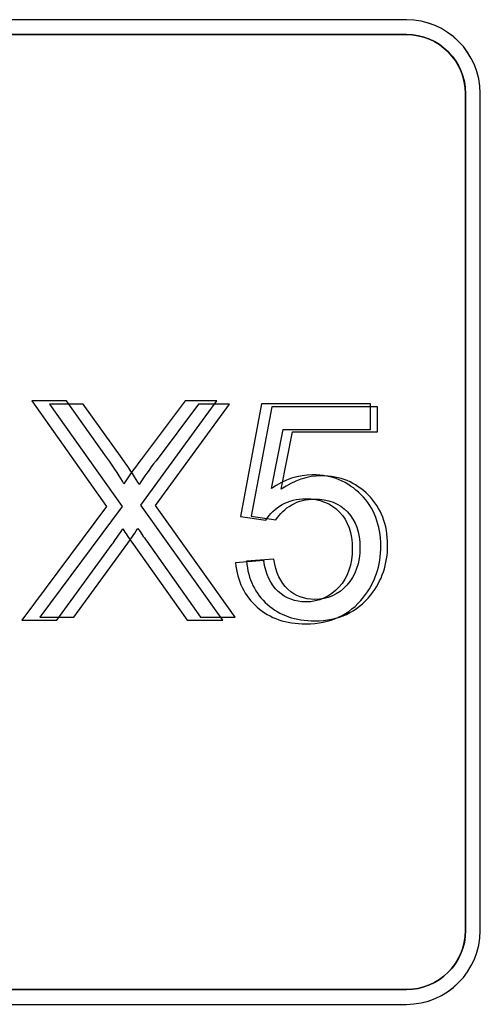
# Model space of a CAD drawing. Header units: millimetres. Extents: x 7146 to 9164, y -1568 to -663.
# Tile 141 of 187: x 7453 to 7460, y -1046 to -1032. Entities that reach past the tile are written whole.
import ezdxf

# ---------------------------------------------------------------- set-up
doc = ezdxf.new("R2010")
doc.units = ezdxf.units.MM
doc.header["$LTSCALE"] = 3

msp = doc.modelspace()

# ---------------------------------------------------------------- linework, layer by layer
at = {"linetype": 'Continuous', "lineweight": 30}
for points, knots in [([(7446.891, -1032.02), (7446.891, -1032.02), (7458.791, -1032.02), (7458.791, -1032.02), (7458.791, -1032.02), (7459.369, -1032.02), (7459.841, -1032.492), (7459.841, -1033.07), (7459.841, -1033.07), (7459.841, -1033.07), (7459.841, -1044.97), (7459.841, -1044.97), (7459.841, -1044.97), (7459.841, -1045.547), (7459.369, -1046.02), (7458.791, -1046.02), (7458.791, -1046.02), (7458.791, -1046.02), (7446.891, -1046.02), (7446.891, -1046.02), (7446.891, -1046.02), (7446.314, -1046.02), (7445.841, -1045.547), (7445.841, -1044.97), (7445.841, -1044.97), (7445.841, -1044.97), (7445.841, -1033.07), (7445.841, -1033.07), (7445.841, -1033.07), (7445.841, -1032.492), (7446.314, -1032.02), (7446.891, -1032.02)], [0, 0, 0, 0, 0.111111, 0.111111, 0.111111, 0.111111, 0.222222, 0.222222, 0.222222, 0.222222, 0.333333, 0.333333, 0.333333, 0.333333, 0.444444, 0.444444, 0.444444, 0.444444, 0.555556, 0.555556, 0.555556, 0.555556, 0.666667, 0.666667, 0.666667, 0.666667, 0.777778, 0.777778, 0.777778, 0.777778, 1, 1, 1, 1]), ([(7446.891, -1032.02), (7446.891, -1032.02), (7458.792, -1032.02), (7458.792, -1032.02), (7458.792, -1032.02), (7459.369, -1032.02), (7459.841, -1032.492), (7459.841, -1033.07), (7459.841, -1033.07), (7459.841, -1033.07), (7459.841, -1044.97), (7459.841, -1044.97), (7459.841, -1044.97), (7459.841, -1045.547), (7459.369, -1046.02), (7458.792, -1046.02), (7458.792, -1046.02), (7458.792, -1046.02), (7446.891, -1046.02), (7446.891, -1046.02), (7446.891, -1046.02), (7446.314, -1046.02), (7445.841, -1045.547), (7445.841, -1044.97), (7445.841, -1044.97), (7445.841, -1044.97), (7445.841, -1033.07), (7445.841, -1033.07), (7445.841, -1033.07), (7445.841, -1032.492), (7446.314, -1032.02), (7446.891, -1032.02)], [0, 0, 0, 0, 0.111111, 0.111111, 0.111111, 0.111111, 0.222222, 0.222222, 0.222222, 0.222222, 0.333333, 0.333333, 0.333333, 0.333333, 0.444444, 0.444444, 0.444444, 0.444444, 0.555556, 0.555556, 0.555556, 0.555556, 0.666667, 0.666667, 0.666667, 0.666667, 0.777778, 0.777778, 0.777778, 0.777778, 1, 1, 1, 1]), ([(7446.891, -1032.02), (7446.891, -1032.02), (7458.792, -1032.02), (7458.792, -1032.02), (7458.792, -1032.02), (7459.369, -1032.02), (7459.841, -1032.492), (7459.841, -1033.07), (7459.841, -1033.07), (7459.841, -1033.07), (7459.841, -1044.97), (7459.841, -1044.97), (7459.841, -1044.97), (7459.841, -1045.547), (7459.369, -1046.02), (7458.792, -1046.02), (7458.792, -1046.02), (7458.792, -1046.02), (7446.891, -1046.02), (7446.891, -1046.02), (7446.891, -1046.02), (7446.314, -1046.02), (7445.841, -1045.547), (7445.841, -1044.97), (7445.841, -1044.97), (7445.841, -1044.97), (7445.841, -1033.07), (7445.841, -1033.07), (7445.841, -1033.07), (7445.841, -1032.492), (7446.314, -1032.02), (7446.891, -1032.02)], [0, 0, 0, 0, 0.111111, 0.111111, 0.111111, 0.111111, 0.222222, 0.222222, 0.222222, 0.222222, 0.333333, 0.333333, 0.333333, 0.333333, 0.444444, 0.444444, 0.444444, 0.444444, 0.555556, 0.555556, 0.555556, 0.555556, 0.666667, 0.666667, 0.666667, 0.666667, 0.777778, 0.777778, 0.777778, 0.777778, 1, 1, 1, 1]), ([(7446.891, -1032.02), (7446.891, -1032.02), (7458.791, -1032.02), (7458.791, -1032.02), (7458.791, -1032.02), (7459.369, -1032.02), (7459.841, -1032.492), (7459.841, -1033.07), (7459.841, -1033.07), (7459.841, -1033.07), (7459.841, -1044.97), (7459.841, -1044.97), (7459.841, -1044.97), (7459.841, -1045.547), (7459.369, -1046.02), (7458.791, -1046.02), (7458.791, -1046.02), (7458.791, -1046.02), (7446.891, -1046.02), (7446.891, -1046.02), (7446.891, -1046.02), (7446.314, -1046.02), (7445.841, -1045.547), (7445.841, -1044.97), (7445.841, -1044.97), (7445.841, -1044.97), (7445.841, -1033.07), (7445.841, -1033.07), (7445.841, -1033.07), (7445.841, -1032.492), (7446.314, -1032.02), (7446.891, -1032.02)], [0, 0, 0, 0, 0.111111, 0.111111, 0.111111, 0.111111, 0.222222, 0.222222, 0.222222, 0.222222, 0.333333, 0.333333, 0.333333, 0.333333, 0.444444, 0.444444, 0.444444, 0.444444, 0.555556, 0.555556, 0.555556, 0.555556, 0.666667, 0.666667, 0.666667, 0.666667, 0.777778, 0.777778, 0.777778, 0.777778, 1, 1, 1, 1]), ([(7446.891, -1032.02), (7446.891, -1032.02), (7458.791, -1032.02), (7458.791, -1032.02), (7458.791, -1032.02), (7459.369, -1032.02), (7459.841, -1032.492), (7459.841, -1033.07), (7459.841, -1033.07), (7459.841, -1033.07), (7459.841, -1044.97), (7459.841, -1044.97), (7459.841, -1044.97), (7459.841, -1045.547), (7459.369, -1046.02), (7458.791, -1046.02), (7458.791, -1046.02), (7458.791, -1046.02), (7446.891, -1046.02), (7446.891, -1046.02), (7446.891, -1046.02), (7446.314, -1046.02), (7445.841, -1045.547), (7445.841, -1044.97), (7445.841, -1044.97), (7445.841, -1044.97), (7445.841, -1033.07), (7445.841, -1033.07), (7445.841, -1033.07), (7445.841, -1032.492), (7446.314, -1032.02), (7446.891, -1032.02)], [0, 0, 0, 0, 0.111111, 0.111111, 0.111111, 0.111111, 0.222222, 0.222222, 0.222222, 0.222222, 0.333333, 0.333333, 0.333333, 0.333333, 0.444444, 0.444444, 0.444444, 0.444444, 0.555556, 0.555556, 0.555556, 0.555556, 0.666667, 0.666667, 0.666667, 0.666667, 0.777778, 0.777778, 0.777778, 0.777778, 1, 1, 1, 1]), ([(7446.891, -1032.02), (7446.891, -1032.02), (7458.792, -1032.02), (7458.792, -1032.02), (7458.792, -1032.02), (7459.369, -1032.02), (7459.841, -1032.492), (7459.841, -1033.069), (7459.841, -1033.069), (7459.841, -1033.069), (7459.841, -1044.97), (7459.841, -1044.97), (7459.841, -1044.97), (7459.841, -1045.547), (7459.369, -1046.02), (7458.792, -1046.02), (7458.792, -1046.02), (7458.792, -1046.02), (7446.891, -1046.02), (7446.891, -1046.02), (7446.891, -1046.02), (7446.314, -1046.02), (7445.841, -1045.547), (7445.841, -1044.97), (7445.841, -1044.97), (7445.841, -1044.97), (7445.841, -1033.069), (7445.841, -1033.069), (7445.841, -1033.069), (7445.841, -1032.492), (7446.314, -1032.02), (7446.891, -1032.02)], [0, 0, 0, 0, 0.111111, 0.111111, 0.111111, 0.111111, 0.222222, 0.222222, 0.222222, 0.222222, 0.333333, 0.333333, 0.333333, 0.333333, 0.444444, 0.444444, 0.444444, 0.444444, 0.555556, 0.555556, 0.555556, 0.555556, 0.666667, 0.666667, 0.666667, 0.666667, 0.777778, 0.777778, 0.777778, 0.777778, 1, 1, 1, 1]), ([(7459.631, -1044.97), (7459.631, -1044.97), (7459.631, -1033.07), (7459.631, -1033.07), (7459.631, -1033.07), (7459.631, -1032.608), (7459.253, -1032.23), (7458.791, -1032.23), (7458.791, -1032.23), (7458.791, -1032.23), (7450.734, -1032.23), (7450.734, -1032.23), (7450.734, -1032.23), (7450.734, -1032.23), (7450.723, -1032.23), (7450.723, -1032.23), (7450.723, -1032.23), (7450.723, -1032.23), (7446.051, -1036.9), (7446.051, -1036.9), (7446.051, -1036.9), (7446.051, -1036.9), (7446.051, -1036.989), (7446.051, -1036.989), (7446.051, -1036.989), (7446.051, -1036.989), (7446.051, -1044.97), (7446.051, -1044.97), (7446.051, -1044.97), (7446.051, -1045.432), (7446.429, -1045.81), (7446.891, -1045.81), (7446.891, -1045.81), (7446.891, -1045.81), (7458.791, -1045.81), (7458.791, -1045.81), (7458.791, -1045.81), (7459.253, -1045.81), (7459.631, -1045.432), (7459.631, -1044.97)], [0, 0, 0, 0, 0.090909, 0.090909, 0.090909, 0.090909, 0.181818, 0.181818, 0.181818, 0.181818, 0.272727, 0.272727, 0.272727, 0.272727, 0.363636, 0.363636, 0.363636, 0.363636, 0.454545, 0.454545, 0.454545, 0.454545, 0.545455, 0.545455, 0.545455, 0.545455, 0.636364, 0.636364, 0.636364, 0.636364, 0.727273, 0.727273, 0.727273, 0.727273, 0.818182, 0.818182, 0.818182, 0.818182, 1, 1, 1, 1]), ([(7450.723, -1032.23), (7450.723, -1032.23), (7450.734, -1032.23), (7450.734, -1032.23), (7450.734, -1032.23), (7450.734, -1032.23), (7458.791, -1032.23), (7458.791, -1032.23), (7458.791, -1032.23), (7459.253, -1032.23), (7459.631, -1032.608), (7459.631, -1033.07), (7459.631, -1033.07), (7459.631, -1033.07), (7459.631, -1044.97), (7459.631, -1044.97), (7459.631, -1044.97), (7459.631, -1045.432), (7459.253, -1045.81), (7458.791, -1045.81), (7458.791, -1045.81), (7458.791, -1045.81), (7446.891, -1045.81), (7446.891, -1045.81), (7446.891, -1045.81), (7446.429, -1045.81), (7446.051, -1045.432), (7446.051, -1044.97), (7446.051, -1044.97), (7446.051, -1044.97), (7446.051, -1036.989), (7446.051, -1036.989), (7446.051, -1036.989), (7446.051, -1036.989), (7446.051, -1036.9), (7446.051, -1036.9), (7446.051, -1036.9), (7446.051, -1036.9), (7450.723, -1032.23), (7450.723, -1032.23)], [0, 0, 0, 0, 0.090909, 0.090909, 0.090909, 0.090909, 0.181818, 0.181818, 0.181818, 0.181818, 0.272727, 0.272727, 0.272727, 0.272727, 0.363636, 0.363636, 0.363636, 0.363636, 0.454545, 0.454545, 0.454545, 0.454545, 0.545455, 0.545455, 0.545455, 0.545455, 0.636364, 0.636364, 0.636364, 0.636364, 0.727273, 0.727273, 0.727273, 0.727273, 0.818182, 0.818182, 0.818182, 0.818182, 1, 1, 1, 1]), ([(7459.631, -1044.97), (7459.631, -1044.97), (7459.631, -1033.07), (7459.631, -1033.07), (7459.631, -1033.07), (7459.631, -1032.608), (7459.253, -1032.23), (7458.791, -1032.23), (7458.791, -1032.23), (7458.791, -1032.23), (7450.734, -1032.23), (7450.734, -1032.23), (7450.734, -1032.23), (7450.734, -1032.23), (7450.723, -1032.23), (7450.723, -1032.23), (7450.723, -1032.23), (7450.723, -1032.23), (7446.051, -1036.9), (7446.051, -1036.9), (7446.051, -1036.9), (7446.051, -1036.9), (7446.051, -1036.989), (7446.051, -1036.989), (7446.051, -1036.989), (7446.051, -1036.989), (7446.051, -1044.97), (7446.051, -1044.97), (7446.051, -1044.97), (7446.051, -1045.432), (7446.429, -1045.81), (7446.891, -1045.81), (7446.891, -1045.81), (7446.891, -1045.81), (7458.791, -1045.81), (7458.791, -1045.81), (7458.791, -1045.81), (7459.253, -1045.81), (7459.631, -1045.432), (7459.631, -1044.97)], [0, 0, 0, 0, 0.090909, 0.090909, 0.090909, 0.090909, 0.181818, 0.181818, 0.181818, 0.181818, 0.272727, 0.272727, 0.272727, 0.272727, 0.363636, 0.363636, 0.363636, 0.363636, 0.454545, 0.454545, 0.454545, 0.454545, 0.545455, 0.545455, 0.545455, 0.545455, 0.636364, 0.636364, 0.636364, 0.636364, 0.727273, 0.727273, 0.727273, 0.727273, 0.818182, 0.818182, 0.818182, 0.818182, 1, 1, 1, 1]), ([(7450.723, -1032.23), (7450.723, -1032.23), (7450.734, -1032.23), (7450.734, -1032.23), (7450.734, -1032.23), (7450.734, -1032.23), (7458.791, -1032.23), (7458.791, -1032.23), (7458.791, -1032.23), (7459.253, -1032.23), (7459.631, -1032.608), (7459.631, -1033.07), (7459.631, -1033.07), (7459.631, -1033.07), (7459.631, -1044.97), (7459.631, -1044.97), (7459.631, -1044.97), (7459.631, -1045.432), (7459.253, -1045.81), (7458.791, -1045.81), (7458.791, -1045.81), (7458.791, -1045.81), (7446.891, -1045.81), (7446.891, -1045.81), (7446.891, -1045.81), (7446.429, -1045.81), (7446.051, -1045.432), (7446.051, -1044.97), (7446.051, -1044.97), (7446.051, -1044.97), (7446.051, -1036.989), (7446.051, -1036.989), (7446.051, -1036.989), (7446.051, -1036.989), (7446.051, -1036.9), (7446.051, -1036.9), (7446.051, -1036.9), (7446.051, -1036.9), (7450.723, -1032.23), (7450.723, -1032.23)], [0, 0, 0, 0, 0.090909, 0.090909, 0.090909, 0.090909, 0.181818, 0.181818, 0.181818, 0.181818, 0.272727, 0.272727, 0.272727, 0.272727, 0.363636, 0.363636, 0.363636, 0.363636, 0.454545, 0.454545, 0.454545, 0.454545, 0.545455, 0.545455, 0.545455, 0.545455, 0.636364, 0.636364, 0.636364, 0.636364, 0.727273, 0.727273, 0.727273, 0.727273, 0.818182, 0.818182, 0.818182, 0.818182, 1, 1, 1, 1]), ([(7459.631, -1044.97), (7459.631, -1044.97), (7459.631, -1033.07), (7459.631, -1033.07), (7459.631, -1033.07), (7459.631, -1032.608), (7459.253, -1032.23), (7458.791, -1032.23), (7458.791, -1032.23), (7458.791, -1032.23), (7450.734, -1032.23), (7450.734, -1032.23), (7450.734, -1032.23), (7450.734, -1032.23), (7450.723, -1032.23), (7450.723, -1032.23), (7450.723, -1032.23), (7450.723, -1032.23), (7446.051, -1036.9), (7446.051, -1036.9), (7446.051, -1036.9), (7446.051, -1036.9), (7446.051, -1036.989), (7446.051, -1036.989), (7446.051, -1036.989), (7446.051, -1036.989), (7446.051, -1044.97), (7446.051, -1044.97), (7446.051, -1044.97), (7446.051, -1045.432), (7446.429, -1045.81), (7446.891, -1045.81), (7446.891, -1045.81), (7446.891, -1045.81), (7458.791, -1045.81), (7458.791, -1045.81), (7458.791, -1045.81), (7459.253, -1045.81), (7459.631, -1045.432), (7459.631, -1044.97)], [0, 0, 0, 0, 0.090909, 0.090909, 0.090909, 0.090909, 0.181818, 0.181818, 0.181818, 0.181818, 0.272727, 0.272727, 0.272727, 0.272727, 0.363636, 0.363636, 0.363636, 0.363636, 0.454545, 0.454545, 0.454545, 0.454545, 0.545455, 0.545455, 0.545455, 0.545455, 0.636364, 0.636364, 0.636364, 0.636364, 0.727273, 0.727273, 0.727273, 0.727273, 0.818182, 0.818182, 0.818182, 0.818182, 1, 1, 1, 1]), ([(7450.723, -1032.23), (7450.723, -1032.23), (7450.734, -1032.23), (7450.734, -1032.23), (7450.734, -1032.23), (7450.734, -1032.23), (7458.791, -1032.23), (7458.791, -1032.23), (7458.791, -1032.23), (7459.253, -1032.23), (7459.631, -1032.608), (7459.631, -1033.07), (7459.631, -1033.07), (7459.631, -1033.07), (7459.631, -1044.97), (7459.631, -1044.97), (7459.631, -1044.97), (7459.631, -1045.432), (7459.253, -1045.81), (7458.791, -1045.81), (7458.791, -1045.81), (7458.791, -1045.81), (7446.891, -1045.81), (7446.891, -1045.81), (7446.891, -1045.81), (7446.429, -1045.81), (7446.051, -1045.432), (7446.051, -1044.97), (7446.051, -1044.97), (7446.051, -1044.97), (7446.051, -1036.989), (7446.051, -1036.989), (7446.051, -1036.989), (7446.051, -1036.989), (7446.051, -1036.9), (7446.051, -1036.9), (7446.051, -1036.9), (7446.051, -1036.9), (7450.723, -1032.23), (7450.723, -1032.23)], [0, 0, 0, 0, 0.090909, 0.090909, 0.090909, 0.090909, 0.181818, 0.181818, 0.181818, 0.181818, 0.272727, 0.272727, 0.272727, 0.272727, 0.363636, 0.363636, 0.363636, 0.363636, 0.454545, 0.454545, 0.454545, 0.454545, 0.545455, 0.545455, 0.545455, 0.545455, 0.636364, 0.636364, 0.636364, 0.636364, 0.727273, 0.727273, 0.727273, 0.727273, 0.818182, 0.818182, 0.818182, 0.818182, 1, 1, 1, 1]), ([(7450.723, -1032.23), (7450.723, -1032.23), (7450.734, -1032.23), (7450.734, -1032.23), (7450.734, -1032.23), (7450.734, -1032.23), (7458.791, -1032.23), (7458.791, -1032.23), (7458.791, -1032.23), (7459.253, -1032.23), (7459.631, -1032.608), (7459.631, -1033.07), (7459.631, -1033.07), (7459.631, -1033.07), (7459.631, -1044.97), (7459.631, -1044.97), (7459.631, -1044.97), (7459.631, -1045.432), (7459.253, -1045.81), (7458.791, -1045.81), (7458.791, -1045.81), (7458.791, -1045.81), (7446.891, -1045.81), (7446.891, -1045.81), (7446.891, -1045.81), (7446.429, -1045.81), (7446.051, -1045.432), (7446.051, -1044.97), (7446.051, -1044.97), (7446.051, -1044.97), (7446.051, -1036.989), (7446.051, -1036.989), (7446.051, -1036.989), (7446.051, -1036.989), (7446.051, -1036.9), (7446.051, -1036.9), (7446.051, -1036.9), (7446.051, -1036.9), (7450.723, -1032.23), (7450.723, -1032.23)], [0, 0, 0, 0, 0.090909, 0.090909, 0.090909, 0.090909, 0.181818, 0.181818, 0.181818, 0.181818, 0.272727, 0.272727, 0.272727, 0.272727, 0.363636, 0.363636, 0.363636, 0.363636, 0.454545, 0.454545, 0.454545, 0.454545, 0.545455, 0.545455, 0.545455, 0.545455, 0.636364, 0.636364, 0.636364, 0.636364, 0.727273, 0.727273, 0.727273, 0.727273, 0.818182, 0.818182, 0.818182, 0.818182, 1, 1, 1, 1]), ([(7459.631, -1044.97), (7459.631, -1044.97), (7459.631, -1033.07), (7459.631, -1033.07), (7459.631, -1033.07), (7459.631, -1032.608), (7459.253, -1032.23), (7458.791, -1032.23), (7458.791, -1032.23), (7458.791, -1032.23), (7450.734, -1032.23), (7450.734, -1032.23), (7450.734, -1032.23), (7450.734, -1032.23), (7450.723, -1032.23), (7450.723, -1032.23), (7450.723, -1032.23), (7450.723, -1032.23), (7446.051, -1036.9), (7446.051, -1036.9), (7446.051, -1036.9), (7446.051, -1036.9), (7446.051, -1036.989), (7446.051, -1036.989), (7446.051, -1036.989), (7446.051, -1036.989), (7446.051, -1044.97), (7446.051, -1044.97), (7446.051, -1044.97), (7446.051, -1045.432), (7446.429, -1045.81), (7446.891, -1045.81), (7446.891, -1045.81), (7446.891, -1045.81), (7458.791, -1045.81), (7458.791, -1045.81), (7458.791, -1045.81), (7459.253, -1045.81), (7459.631, -1045.432), (7459.631, -1044.97)], [0, 0, 0, 0, 0.090909, 0.090909, 0.090909, 0.090909, 0.181818, 0.181818, 0.181818, 0.181818, 0.272727, 0.272727, 0.272727, 0.272727, 0.363636, 0.363636, 0.363636, 0.363636, 0.454545, 0.454545, 0.454545, 0.454545, 0.545455, 0.545455, 0.545455, 0.545455, 0.636364, 0.636364, 0.636364, 0.636364, 0.727273, 0.727273, 0.727273, 0.727273, 0.818182, 0.818182, 0.818182, 0.818182, 1, 1, 1, 1]), ([(7450.723, -1032.23), (7450.723, -1032.23), (7450.734, -1032.23), (7450.734, -1032.23), (7450.734, -1032.23), (7450.734, -1032.23), (7458.791, -1032.23), (7458.791, -1032.23), (7458.791, -1032.23), (7459.253, -1032.23), (7459.631, -1032.608), (7459.631, -1033.07), (7459.631, -1033.07), (7459.631, -1033.07), (7459.631, -1044.97), (7459.631, -1044.97), (7459.631, -1044.97), (7459.631, -1045.432), (7459.253, -1045.81), (7458.791, -1045.81), (7458.791, -1045.81), (7458.791, -1045.81), (7446.891, -1045.81), (7446.891, -1045.81), (7446.891, -1045.81), (7446.429, -1045.81), (7446.051, -1045.432), (7446.051, -1044.97), (7446.051, -1044.97), (7446.051, -1044.97), (7446.051, -1036.989), (7446.051, -1036.989), (7446.051, -1036.989), (7446.051, -1036.989), (7446.051, -1036.9), (7446.051, -1036.9), (7446.051, -1036.9), (7446.051, -1036.9), (7450.723, -1032.23), (7450.723, -1032.23)], [0, 0, 0, 0, 0.090909, 0.090909, 0.090909, 0.090909, 0.181818, 0.181818, 0.181818, 0.181818, 0.272727, 0.272727, 0.272727, 0.272727, 0.363636, 0.363636, 0.363636, 0.363636, 0.454545, 0.454545, 0.454545, 0.454545, 0.545455, 0.545455, 0.545455, 0.545455, 0.636364, 0.636364, 0.636364, 0.636364, 0.727273, 0.727273, 0.727273, 0.727273, 0.818182, 0.818182, 0.818182, 0.818182, 1, 1, 1, 1]), ([(7459.631, -1044.97), (7459.631, -1044.97), (7459.631, -1033.07), (7459.631, -1033.07), (7459.631, -1033.07), (7459.631, -1032.608), (7459.253, -1032.23), (7458.791, -1032.23), (7458.791, -1032.23), (7458.791, -1032.23), (7450.734, -1032.23), (7450.734, -1032.23), (7450.734, -1032.23), (7450.734, -1032.23), (7450.723, -1032.23), (7450.723, -1032.23), (7450.723, -1032.23), (7450.723, -1032.23), (7446.051, -1036.9), (7446.051, -1036.9), (7446.051, -1036.9), (7446.051, -1036.9), (7446.051, -1036.989), (7446.051, -1036.989), (7446.051, -1036.989), (7446.051, -1036.989), (7446.051, -1044.97), (7446.051, -1044.97), (7446.051, -1044.97), (7446.051, -1045.432), (7446.429, -1045.81), (7446.891, -1045.81), (7446.891, -1045.81), (7446.891, -1045.81), (7458.791, -1045.81), (7458.791, -1045.81), (7458.791, -1045.81), (7459.253, -1045.81), (7459.631, -1045.432), (7459.631, -1044.97)], [0, 0, 0, 0, 0.090909, 0.090909, 0.090909, 0.090909, 0.181818, 0.181818, 0.181818, 0.181818, 0.272727, 0.272727, 0.272727, 0.272727, 0.363636, 0.363636, 0.363636, 0.363636, 0.454545, 0.454545, 0.454545, 0.454545, 0.545455, 0.545455, 0.545455, 0.545455, 0.636364, 0.636364, 0.636364, 0.636364, 0.727273, 0.727273, 0.727273, 0.727273, 0.818182, 0.818182, 0.818182, 0.818182, 1, 1, 1, 1]), ([(7450.723, -1032.23), (7450.723, -1032.23), (7450.735, -1032.23), (7450.735, -1032.23), (7450.735, -1032.23), (7450.735, -1032.23), (7458.792, -1032.23), (7458.792, -1032.23), (7458.792, -1032.23), (7459.254, -1032.23), (7459.632, -1032.608), (7459.632, -1033.07), (7459.632, -1033.07), (7459.632, -1033.07), (7459.632, -1044.97), (7459.632, -1044.97), (7459.632, -1044.97), (7459.632, -1045.432), (7459.254, -1045.81), (7458.792, -1045.81), (7458.792, -1045.81), (7458.792, -1045.81), (7446.892, -1045.81), (7446.892, -1045.81), (7446.892, -1045.81), (7446.429, -1045.81), (7446.051, -1045.432), (7446.051, -1044.97), (7446.051, -1044.97), (7446.051, -1044.97), (7446.051, -1036.989), (7446.051, -1036.989), (7446.051, -1036.989), (7446.051, -1036.989), (7446.051, -1036.9), (7446.051, -1036.9), (7446.051, -1036.9), (7446.051, -1036.9), (7450.723, -1032.23), (7450.723, -1032.23)], [0, 0, 0, 0, 0.090909, 0.090909, 0.090909, 0.090909, 0.181818, 0.181818, 0.181818, 0.181818, 0.272727, 0.272727, 0.272727, 0.272727, 0.363636, 0.363636, 0.363636, 0.363636, 0.454545, 0.454545, 0.454545, 0.454545, 0.545455, 0.545455, 0.545455, 0.545455, 0.636364, 0.636364, 0.636364, 0.636364, 0.727273, 0.727273, 0.727273, 0.727273, 0.818182, 0.818182, 0.818182, 0.818182, 1, 1, 1, 1]), ([(7459.632, -1044.97), (7459.632, -1044.97), (7459.632, -1033.07), (7459.632, -1033.07), (7459.632, -1033.07), (7459.632, -1032.608), (7459.254, -1032.23), (7458.792, -1032.23), (7458.792, -1032.23), (7458.792, -1032.23), (7450.735, -1032.23), (7450.735, -1032.23), (7450.735, -1032.23), (7450.735, -1032.23), (7450.723, -1032.23), (7450.723, -1032.23), (7450.723, -1032.23), (7450.723, -1032.23), (7446.051, -1036.9), (7446.051, -1036.9), (7446.051, -1036.9), (7446.051, -1036.9), (7446.051, -1036.989), (7446.051, -1036.989), (7446.051, -1036.989), (7446.051, -1036.989), (7446.051, -1044.97), (7446.051, -1044.97), (7446.051, -1044.97), (7446.051, -1045.432), (7446.429, -1045.81), (7446.892, -1045.81), (7446.892, -1045.81), (7446.892, -1045.81), (7458.792, -1045.81), (7458.792, -1045.81), (7458.792, -1045.81), (7459.254, -1045.81), (7459.632, -1045.432), (7459.632, -1044.97)], [0, 0, 0, 0, 0.090909, 0.090909, 0.090909, 0.090909, 0.181818, 0.181818, 0.181818, 0.181818, 0.272727, 0.272727, 0.272727, 0.272727, 0.363636, 0.363636, 0.363636, 0.363636, 0.454545, 0.454545, 0.454545, 0.454545, 0.545455, 0.545455, 0.545455, 0.545455, 0.636364, 0.636364, 0.636364, 0.636364, 0.727273, 0.727273, 0.727273, 0.727273, 0.818182, 0.818182, 0.818182, 0.818182, 1, 1, 1, 1]), ([(7453.325, -1040.559), (7453.325, -1040.559), (7454.53, -1038.941), (7454.53, -1038.941), (7454.53, -1038.941), (7454.53, -1038.941), (7453.469, -1037.441), (7453.469, -1037.441), (7453.469, -1037.441), (7453.469, -1037.441), (7453.96, -1037.441), (7453.96, -1037.441), (7453.96, -1037.441), (7453.96, -1037.441), (7454.528, -1038.239), (7454.528, -1038.239), (7454.528, -1038.239), (7454.647, -1038.404), (7454.729, -1038.531), (7454.776, -1038.618), (7454.776, -1038.618), (7454.846, -1038.509), (7454.929, -1038.393), (7455.024, -1038.271), (7455.024, -1038.271), (7455.024, -1038.271), (7455.647, -1037.441), (7455.647, -1037.441), (7455.647, -1037.441), (7455.647, -1037.441), (7456.099, -1037.441), (7456.099, -1037.441), (7456.099, -1037.441), (7456.099, -1037.441), (7455.016, -1038.923), (7455.016, -1038.923), (7455.016, -1038.923), (7455.016, -1038.923), (7456.182, -1040.559), (7456.182, -1040.559), (7456.182, -1040.559), (7456.182, -1040.559), (7455.675, -1040.559), (7455.675, -1040.559), (7455.675, -1040.559), (7455.675, -1040.559), (7454.888, -1039.447), (7454.888, -1039.447), (7454.888, -1039.447), (7454.843, -1039.384), (7454.801, -1039.321), (7454.761, -1039.258), (7454.761, -1039.258), (7454.691, -1039.363), (7454.642, -1039.436), (7454.611, -1039.478), (7454.611, -1039.478), (7454.611, -1039.478), (7453.821, -1040.559), (7453.821, -1040.559), (7453.821, -1040.559), (7453.821, -1040.559), (7453.325, -1040.559), (7453.325, -1040.559)], [0, 0, 0, 0, 0.058824, 0.058824, 0.058824, 0.058824, 0.117647, 0.117647, 0.117647, 0.117647, 0.176471, 0.176471, 0.176471, 0.176471, 0.235294, 0.235294, 0.235294, 0.235294, 0.294118, 0.294118, 0.294118, 0.294118, 0.352941, 0.352941, 0.352941, 0.352941, 0.411765, 0.411765, 0.411765, 0.411765, 0.470588, 0.470588, 0.470588, 0.470588, 0.529412, 0.529412, 0.529412, 0.529412, 0.588235, 0.588235, 0.588235, 0.588235, 0.647059, 0.647059, 0.647059, 0.647059, 0.705882, 0.705882, 0.705882, 0.705882, 0.764706, 0.764706, 0.764706, 0.764706, 0.823529, 0.823529, 0.823529, 0.823529, 0.882353, 0.882353, 0.882353, 0.882353, 1, 1, 1, 1]), ([(7453.325, -1040.559), (7453.325, -1040.559), (7454.53, -1038.941), (7454.53, -1038.941), (7454.53, -1038.941), (7454.53, -1038.941), (7453.469, -1037.441), (7453.469, -1037.441), (7453.469, -1037.441), (7453.469, -1037.441), (7453.96, -1037.441), (7453.96, -1037.441), (7453.96, -1037.441), (7453.96, -1037.441), (7454.528, -1038.239), (7454.528, -1038.239), (7454.528, -1038.239), (7454.647, -1038.404), (7454.729, -1038.531), (7454.776, -1038.618), (7454.776, -1038.618), (7454.846, -1038.509), (7454.929, -1038.393), (7455.024, -1038.271), (7455.024, -1038.271), (7455.024, -1038.271), (7455.647, -1037.441), (7455.647, -1037.441), (7455.647, -1037.441), (7455.647, -1037.441), (7456.099, -1037.441), (7456.099, -1037.441), (7456.099, -1037.441), (7456.099, -1037.441), (7455.016, -1038.923), (7455.016, -1038.923), (7455.016, -1038.923), (7455.016, -1038.923), (7456.182, -1040.559), (7456.182, -1040.559), (7456.182, -1040.559), (7456.182, -1040.559), (7455.675, -1040.559), (7455.675, -1040.559), (7455.675, -1040.559), (7455.675, -1040.559), (7454.888, -1039.447), (7454.888, -1039.447), (7454.888, -1039.447), (7454.843, -1039.384), (7454.801, -1039.321), (7454.761, -1039.258), (7454.761, -1039.258), (7454.691, -1039.363), (7454.642, -1039.436), (7454.611, -1039.478), (7454.611, -1039.478), (7454.611, -1039.478), (7453.821, -1040.559), (7453.821, -1040.559), (7453.821, -1040.559), (7453.821, -1040.559), (7453.325, -1040.559), (7453.325, -1040.559)], [0, 0, 0, 0, 0.058824, 0.058824, 0.058824, 0.058824, 0.117647, 0.117647, 0.117647, 0.117647, 0.176471, 0.176471, 0.176471, 0.176471, 0.235294, 0.235294, 0.235294, 0.235294, 0.294118, 0.294118, 0.294118, 0.294118, 0.352941, 0.352941, 0.352941, 0.352941, 0.411765, 0.411765, 0.411765, 0.411765, 0.470588, 0.470588, 0.470588, 0.470588, 0.529412, 0.529412, 0.529412, 0.529412, 0.588235, 0.588235, 0.588235, 0.588235, 0.647059, 0.647059, 0.647059, 0.647059, 0.705882, 0.705882, 0.705882, 0.705882, 0.764706, 0.764706, 0.764706, 0.764706, 0.823529, 0.823529, 0.823529, 0.823529, 0.882353, 0.882353, 0.882353, 0.882353, 1, 1, 1, 1]), ([(7453.581, -1040.516), (7453.581, -1040.516), (7454.752, -1038.943), (7454.752, -1038.943), (7454.752, -1038.943), (7454.752, -1038.943), (7453.721, -1037.485), (7453.721, -1037.485), (7453.721, -1037.485), (7453.721, -1037.485), (7454.198, -1037.485), (7454.198, -1037.485), (7454.198, -1037.485), (7454.198, -1037.485), (7454.751, -1038.26), (7454.751, -1038.26), (7454.751, -1038.26), (7454.866, -1038.421), (7454.945, -1038.544), (7454.991, -1038.629), (7454.991, -1038.629), (7455.06, -1038.523), (7455.14, -1038.411), (7455.233, -1038.291), (7455.233, -1038.291), (7455.233, -1038.291), (7455.838, -1037.485), (7455.838, -1037.485), (7455.838, -1037.485), (7455.838, -1037.485), (7456.278, -1037.485), (7456.278, -1037.485), (7456.278, -1037.485), (7456.278, -1037.485), (7455.225, -1038.926), (7455.225, -1038.926), (7455.225, -1038.926), (7455.225, -1038.926), (7456.358, -1040.516), (7456.358, -1040.516), (7456.358, -1040.516), (7456.358, -1040.516), (7455.865, -1040.516), (7455.865, -1040.516), (7455.865, -1040.516), (7455.865, -1040.516), (7455.101, -1039.435), (7455.101, -1039.435), (7455.101, -1039.435), (7455.057, -1039.374), (7455.015, -1039.312), (7454.976, -1039.252), (7454.976, -1039.252), (7454.909, -1039.353), (7454.861, -1039.424), (7454.831, -1039.465), (7454.831, -1039.465), (7454.831, -1039.465), (7454.063, -1040.516), (7454.063, -1040.516), (7454.063, -1040.516), (7454.063, -1040.516), (7453.581, -1040.516), (7453.581, -1040.516)], [0, 0, 0, 0, 0.058824, 0.058824, 0.058824, 0.058824, 0.117647, 0.117647, 0.117647, 0.117647, 0.176471, 0.176471, 0.176471, 0.176471, 0.235294, 0.235294, 0.235294, 0.235294, 0.294118, 0.294118, 0.294118, 0.294118, 0.352941, 0.352941, 0.352941, 0.352941, 0.411765, 0.411765, 0.411765, 0.411765, 0.470588, 0.470588, 0.470588, 0.470588, 0.529412, 0.529412, 0.529412, 0.529412, 0.588235, 0.588235, 0.588235, 0.588235, 0.647059, 0.647059, 0.647059, 0.647059, 0.705882, 0.705882, 0.705882, 0.705882, 0.764706, 0.764706, 0.764706, 0.764706, 0.823529, 0.823529, 0.823529, 0.823529, 0.882353, 0.882353, 0.882353, 0.882353, 1, 1, 1, 1]), ([(7456.363, -1039.74), (7456.363, -1039.74), (7456.763, -1039.71), (7456.763, -1039.71), (7456.763, -1039.71), (7456.793, -1039.905), (7456.862, -1040.052), (7456.97, -1040.15), (7456.97, -1040.15), (7457.077, -1040.248), (7457.208, -1040.298), (7457.363, -1040.298), (7457.363, -1040.298), (7457.549, -1040.298), (7457.705, -1040.228), (7457.832, -1040.089), (7457.832, -1040.089), (7457.959, -1039.95), (7458.022, -1039.766), (7458.022, -1039.536), (7458.022, -1039.536), (7458.022, -1039.318), (7457.962, -1039.146), (7457.84, -1039.02), (7457.84, -1039.02), (7457.719, -1038.893), (7457.559, -1038.83), (7457.359, -1038.83), (7457.359, -1038.83), (7457.235, -1038.83), (7457.124, -1038.859), (7457.025, -1038.915), (7457.025, -1038.915), (7456.927, -1038.972), (7456.851, -1039.045), (7456.794, -1039.135), (7456.794, -1039.135), (7456.794, -1039.135), (7456.433, -1039.083), (7456.433, -1039.083), (7456.433, -1039.083), (7456.433, -1039.083), (7456.733, -1037.48), (7456.733, -1037.48), (7456.733, -1037.48), (7456.733, -1037.48), (7458.279, -1037.48), (7458.279, -1037.48), (7458.279, -1037.48), (7458.279, -1037.48), (7458.279, -1037.846), (7458.279, -1037.846), (7458.279, -1037.846), (7458.279, -1037.846), (7457.039, -1037.846), (7457.039, -1037.846), (7457.039, -1037.846), (7457.039, -1037.846), (7456.872, -1038.687), (7456.872, -1038.687), (7456.872, -1038.687), (7457.059, -1038.556), (7457.255, -1038.491), (7457.459, -1038.491), (7457.459, -1038.491), (7457.731, -1038.491), (7457.96, -1038.585), (7458.147, -1038.774), (7458.147, -1038.774), (7458.333, -1038.962), (7458.427, -1039.205), (7458.427, -1039.501), (7458.427, -1039.501), (7458.427, -1039.783), (7458.345, -1040.027), (7458.181, -1040.232), (7458.181, -1040.232), (7457.981, -1040.485), (7457.708, -1040.611), (7457.363, -1040.611), (7457.363, -1040.611), (7457.08, -1040.611), (7456.849, -1040.531), (7456.67, -1040.372), (7456.67, -1040.372), (7456.491, -1040.213), (7456.388, -1040.003), (7456.363, -1039.74)], [0, 0, 0, 0, 0.043478, 0.043478, 0.043478, 0.043478, 0.086957, 0.086957, 0.086957, 0.086957, 0.130435, 0.130435, 0.130435, 0.130435, 0.173913, 0.173913, 0.173913, 0.173913, 0.217391, 0.217391, 0.217391, 0.217391, 0.26087, 0.26087, 0.26087, 0.26087, 0.304348, 0.304348, 0.304348, 0.304348, 0.347826, 0.347826, 0.347826, 0.347826, 0.391304, 0.391304, 0.391304, 0.391304, 0.434783, 0.434783, 0.434783, 0.434783, 0.478261, 0.478261, 0.478261, 0.478261, 0.521739, 0.521739, 0.521739, 0.521739, 0.565217, 0.565217, 0.565217, 0.565217, 0.608696, 0.608696, 0.608696, 0.608696, 0.652174, 0.652174, 0.652174, 0.652174, 0.695652, 0.695652, 0.695652, 0.695652, 0.73913, 0.73913, 0.73913, 0.73913, 0.782609, 0.782609, 0.782609, 0.782609, 0.826087, 0.826087, 0.826087, 0.826087, 0.869565, 0.869565, 0.869565, 0.869565, 0.913043, 0.913043, 0.913043, 0.913043, 1, 1, 1, 1]), ([(7456.363, -1039.74), (7456.363, -1039.74), (7456.763, -1039.71), (7456.763, -1039.71), (7456.763, -1039.71), (7456.793, -1039.905), (7456.862, -1040.052), (7456.97, -1040.15), (7456.97, -1040.15), (7457.077, -1040.248), (7457.208, -1040.298), (7457.363, -1040.298), (7457.363, -1040.298), (7457.549, -1040.298), (7457.705, -1040.228), (7457.832, -1040.089), (7457.832, -1040.089), (7457.959, -1039.95), (7458.022, -1039.766), (7458.022, -1039.536), (7458.022, -1039.536), (7458.022, -1039.318), (7457.962, -1039.146), (7457.84, -1039.02), (7457.84, -1039.02), (7457.719, -1038.893), (7457.559, -1038.83), (7457.359, -1038.83), (7457.359, -1038.83), (7457.235, -1038.83), (7457.124, -1038.859), (7457.025, -1038.915), (7457.025, -1038.915), (7456.927, -1038.972), (7456.851, -1039.045), (7456.794, -1039.135), (7456.794, -1039.135), (7456.794, -1039.135), (7456.433, -1039.083), (7456.433, -1039.083), (7456.433, -1039.083), (7456.433, -1039.083), (7456.733, -1037.48), (7456.733, -1037.48), (7456.733, -1037.48), (7456.733, -1037.48), (7458.279, -1037.48), (7458.279, -1037.48), (7458.279, -1037.48), (7458.279, -1037.48), (7458.279, -1037.846), (7458.279, -1037.846), (7458.279, -1037.846), (7458.279, -1037.846), (7457.039, -1037.846), (7457.039, -1037.846), (7457.039, -1037.846), (7457.039, -1037.846), (7456.872, -1038.687), (7456.872, -1038.687), (7456.872, -1038.687), (7457.059, -1038.556), (7457.255, -1038.491), (7457.459, -1038.491), (7457.459, -1038.491), (7457.731, -1038.491), (7457.96, -1038.585), (7458.147, -1038.774), (7458.147, -1038.774), (7458.333, -1038.962), (7458.427, -1039.205), (7458.427, -1039.501), (7458.427, -1039.501), (7458.427, -1039.783), (7458.345, -1040.027), (7458.181, -1040.232), (7458.181, -1040.232), (7457.981, -1040.485), (7457.708, -1040.611), (7457.363, -1040.611), (7457.363, -1040.611), (7457.08, -1040.611), (7456.849, -1040.531), (7456.67, -1040.372), (7456.67, -1040.372), (7456.491, -1040.213), (7456.388, -1040.003), (7456.363, -1039.74)], [0, 0, 0, 0, 0.043478, 0.043478, 0.043478, 0.043478, 0.086957, 0.086957, 0.086957, 0.086957, 0.130435, 0.130435, 0.130435, 0.130435, 0.173913, 0.173913, 0.173913, 0.173913, 0.217391, 0.217391, 0.217391, 0.217391, 0.26087, 0.26087, 0.26087, 0.26087, 0.304348, 0.304348, 0.304348, 0.304348, 0.347826, 0.347826, 0.347826, 0.347826, 0.391304, 0.391304, 0.391304, 0.391304, 0.434783, 0.434783, 0.434783, 0.434783, 0.478261, 0.478261, 0.478261, 0.478261, 0.521739, 0.521739, 0.521739, 0.521739, 0.565217, 0.565217, 0.565217, 0.565217, 0.608696, 0.608696, 0.608696, 0.608696, 0.652174, 0.652174, 0.652174, 0.652174, 0.695652, 0.695652, 0.695652, 0.695652, 0.73913, 0.73913, 0.73913, 0.73913, 0.782609, 0.782609, 0.782609, 0.782609, 0.826087, 0.826087, 0.826087, 0.826087, 0.869565, 0.869565, 0.869565, 0.869565, 0.913043, 0.913043, 0.913043, 0.913043, 1, 1, 1, 1]), ([(7456.518, -1039.72), (7456.518, -1039.72), (7456.907, -1039.69), (7456.907, -1039.69), (7456.907, -1039.69), (7456.936, -1039.88), (7457.003, -1040.023), (7457.107, -1040.119), (7457.107, -1040.119), (7457.212, -1040.214), (7457.34, -1040.262), (7457.49, -1040.262), (7457.49, -1040.262), (7457.671, -1040.262), (7457.823, -1040.194), (7457.946, -1040.059), (7457.946, -1040.059), (7458.069, -1039.924), (7458.13, -1039.745), (7458.13, -1039.522), (7458.13, -1039.522), (7458.13, -1039.309), (7458.072, -1039.142), (7457.954, -1039.019), (7457.954, -1039.019), (7457.836, -1038.897), (7457.68, -1038.835), (7457.486, -1038.835), (7457.486, -1038.835), (7457.366, -1038.835), (7457.258, -1038.863), (7457.162, -1038.918), (7457.162, -1038.918), (7457.066, -1038.973), (7456.992, -1039.044), (7456.937, -1039.132), (7456.937, -1039.132), (7456.937, -1039.132), (7456.585, -1039.081), (7456.585, -1039.081), (7456.585, -1039.081), (7456.585, -1039.081), (7456.877, -1037.523), (7456.877, -1037.523), (7456.877, -1037.523), (7456.877, -1037.523), (7458.38, -1037.523), (7458.38, -1037.523), (7458.38, -1037.523), (7458.38, -1037.523), (7458.38, -1037.879), (7458.38, -1037.879), (7458.38, -1037.879), (7458.38, -1037.879), (7457.174, -1037.879), (7457.174, -1037.879), (7457.174, -1037.879), (7457.174, -1037.879), (7457.013, -1038.696), (7457.013, -1038.696), (7457.013, -1038.696), (7457.194, -1038.569), (7457.385, -1038.505), (7457.584, -1038.505), (7457.584, -1038.505), (7457.848, -1038.505), (7458.07, -1038.597), (7458.252, -1038.78), (7458.252, -1038.78), (7458.433, -1038.964), (7458.524, -1039.199), (7458.524, -1039.487), (7458.524, -1039.487), (7458.524, -1039.762), (7458.444, -1039.999), (7458.285, -1040.198), (7458.285, -1040.198), (7458.091, -1040.444), (7457.826, -1040.567), (7457.49, -1040.567), (7457.49, -1040.567), (7457.215, -1040.567), (7456.99, -1040.489), (7456.816, -1040.335), (7456.816, -1040.335), (7456.642, -1040.18), (7456.542, -1039.975), (7456.518, -1039.72)], [0, 0, 0, 0, 0.043478, 0.043478, 0.043478, 0.043478, 0.086957, 0.086957, 0.086957, 0.086957, 0.130435, 0.130435, 0.130435, 0.130435, 0.173913, 0.173913, 0.173913, 0.173913, 0.217391, 0.217391, 0.217391, 0.217391, 0.26087, 0.26087, 0.26087, 0.26087, 0.304348, 0.304348, 0.304348, 0.304348, 0.347826, 0.347826, 0.347826, 0.347826, 0.391304, 0.391304, 0.391304, 0.391304, 0.434783, 0.434783, 0.434783, 0.434783, 0.478261, 0.478261, 0.478261, 0.478261, 0.521739, 0.521739, 0.521739, 0.521739, 0.565217, 0.565217, 0.565217, 0.565217, 0.608696, 0.608696, 0.608696, 0.608696, 0.652174, 0.652174, 0.652174, 0.652174, 0.695652, 0.695652, 0.695652, 0.695652, 0.73913, 0.73913, 0.73913, 0.73913, 0.782609, 0.782609, 0.782609, 0.782609, 0.826087, 0.826087, 0.826087, 0.826087, 0.869565, 0.869565, 0.869565, 0.869565, 0.913043, 0.913043, 0.913043, 0.913043, 1, 1, 1, 1])]:
    msp.add_open_spline(points, degree=3, knots=knots, dxfattribs=at)

doc.saveas('drawing.dxf')
